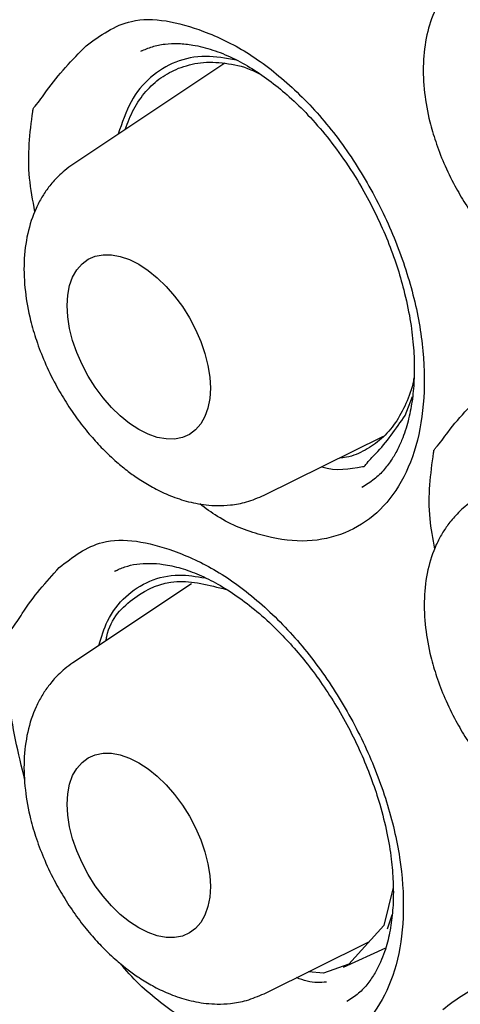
# Model space of a CAD drawing. Header units: millimetres. Extents: x 8 to 1520, y 12 to 1090.
# Tile 28 of 53: x 1233.69 to 1236.36, y 471.1 to 477.06. Entities that reach past the tile are written whole.
import ezdxf

# ---------------------------------------------------------------- set-up
doc = ezdxf.new("R2010")
doc.units = ezdxf.units.MM

msp = doc.modelspace()

# ---------------------------------------------------------------- linework, layer by layer
at = {"color": 7, "linetype": 'Continuous', "lineweight": 30}
for p, q in [((1234.4333, 476.8747), (1234.4275, 476.8724)), ((1234.9335, 476.7985), (1234.0138, 476.1858)), ((1236.0269, 474.6642), (1236.0701, 474.7787)), ((1235.1715, 474.1805), (1235.896, 474.5389)), ((1235.7653, 474.2284), (1235.7711, 474.2321)), ((1234.2726, 473.7224), (1234.2672, 473.7201)), ((1234.7321, 473.6432), (1234.0138, 473.1646)), ((1235.9533, 471.8038), (1235.8973, 471.5721)), ((1235.9464, 471.6349), (1235.9182, 471.5505)), ((1235.8973, 471.5721), (1235.6857, 471.3377)), ((1235.1715, 471.1593), (1235.8094, 471.4748)), ((1235.653, 471.3211), (1235.9089, 471.4383)), ((1235.6857, 471.3377), (1235.5316, 471.2842)), ((1235.5316, 471.2842), (1235.4413, 471.2927))]:
    msp.add_line(p, q, dxfattribs=at)
at = {"color": 7, "linetype": 'Continuous', "lineweight": 30, "flags": 128}
for points in [[(1233.9797, 475.3297), (1233.9834, 475.3929), (1233.9945, 475.4507), (1234.0127, 475.5022), (1234.0378, 475.5464), (1234.0693, 475.5827), (1234.1067, 475.6103), (1234.1493, 475.6289), (1234.1964, 475.638), (1234.2473, 475.6376), (1234.3009, 475.6277), (1234.3566, 475.6084), (1234.4131, 475.58), (1234.4697, 475.543), (1234.5253, 475.4982), (1234.579, 475.4461), (1234.6298, 475.3878), (1234.677, 475.3242), (1234.7196, 475.2565), (1234.757, 475.1857), (1234.7885, 475.1131), (1234.8135, 475.0399), (1234.8318, 474.9673), (1234.8428, 474.8968), (1234.8465, 474.8293), (1234.8428, 474.7661), (1234.8318, 474.7083), (1234.8135, 474.6568), (1234.7885, 474.6126), (1234.757, 474.5763), (1234.7196, 474.5487), (1234.677, 474.5301), (1234.6298, 474.521), (1234.579, 474.5213), (1234.5253, 474.5313), (1234.4697, 474.5506), (1234.4131, 474.579), (1234.3566, 474.6159), (1234.3009, 474.6608), (1234.2473, 474.7128), (1234.1964, 474.7712), (1234.1493, 474.8347), (1234.1067, 474.9025), (1234.0693, 474.9733), (1234.0378, 475.0459), (1234.0127, 475.1191), (1233.9945, 475.1916), (1233.9834, 475.2622), (1233.9797, 475.3297)], [(1233.9797, 472.3085), (1233.9834, 472.3717), (1233.9945, 472.4295), (1234.0127, 472.481), (1234.0378, 472.5252), (1234.0693, 472.5615), (1234.1067, 472.5891), (1234.1493, 472.6077), (1234.1964, 472.6168), (1234.2473, 472.6164), (1234.3009, 472.6065), (1234.3566, 472.5872), (1234.4131, 472.5588), (1234.4697, 472.5218), (1234.5253, 472.477), (1234.579, 472.4249), (1234.6298, 472.3666), (1234.677, 472.303), (1234.7196, 472.2353), (1234.757, 472.1645), (1234.7885, 472.0919), (1234.8135, 472.0187), (1234.8318, 471.9461), (1234.8428, 471.8756), (1234.8465, 471.8081), (1234.8428, 471.7449), (1234.8318, 471.6871), (1234.8135, 471.6356), (1234.7885, 471.5914), (1234.757, 471.5551), (1234.7196, 471.5275), (1234.677, 471.5089), (1234.6298, 471.4998), (1234.579, 471.5001), (1234.5253, 471.5101), (1234.4697, 471.5294), (1234.4131, 471.5578), (1234.3566, 471.5947), (1234.3009, 471.6396), (1234.2473, 471.6916), (1234.1964, 471.75), (1234.1493, 471.8135), (1234.1067, 471.8813), (1234.0693, 471.9521), (1234.0378, 472.0247), (1234.0127, 472.0979), (1233.9945, 472.1704), (1233.9834, 472.241), (1233.9797, 472.3085)]]:
    msp.add_lwpolyline(points, dxfattribs=at)
at = {"color": 7, "linetype": 'Continuous', "lineweight": 30}
for points, knots in [([(1229.3987, 485.669), (1229.3763, 485.6664), (1229.3209, 485.66), (1229.237, 485.648), (1229.1342, 485.6331), (1229.0165, 485.615), (1228.8893, 485.5943), (1228.7524, 485.5693), (1228.6116, 485.5405), (1228.4679, 485.5078), (1228.3215, 485.4711), (1228.1293, 485.4181), (1227.8909, 485.3434), (1227.6067, 485.2397), (1227.359, 485.1351), (1227.1531, 485.0381), (1226.9948, 484.9575), (1226.8513, 484.8794), (1226.723, 484.8051), (1226.6097, 484.736), (1226.5109, 484.673), (1226.4259, 484.6166), (1226.3535, 484.5669), (1226.2818, 484.5163), (1226.2006, 484.4572), (1226.1002, 484.3813), (1225.9827, 484.2884), (1225.8547, 484.1818), (1225.7243, 484.0669), (1225.5914, 483.9433), (1225.4587, 483.8128), (1225.327, 483.6755), (1225.1999, 483.5355), (1225.0726, 483.3871), (1224.9405, 483.224), (1224.8028, 483.0429), (1224.6605, 482.8424), (1224.5343, 482.6511), (1224.4243, 482.4735), (1224.3308, 482.3145), (1224.2378, 482.1475), (1224.149, 481.9787), (1224.0636, 481.8073), (1223.9848, 481.64), (1223.9133, 481.4792), (1223.8522, 481.335), (1223.8008, 481.208), (1223.7583, 481.0988), (1223.7234, 481.006), (1223.6945, 480.9271), (1223.6692, 480.8561), (1223.644, 480.7838), (1223.6159, 480.7014), (1223.5834, 480.6025), (1223.5464, 480.4861), (1223.5056, 480.3516), (1223.4615, 480.1985), (1223.4148, 480.0262), (1223.367, 479.8377), (1223.3205, 479.6394), (1223.277, 479.438), (1223.2195, 479.1489), (1223.155, 478.7715), (1223.0931, 478.31), (1223.0479, 477.8612), (1223.0173, 477.4275), (1222.9993, 477.0047), (1222.9926, 476.5933), (1222.9957, 476.1941), (1223.0072, 475.8144), (1223.0257, 475.4517), (1223.0504, 475.0964), (1223.0827, 474.7311), (1223.1239, 474.3483), (1223.1758, 473.9386), (1223.2402, 473.5009), (1223.3187, 473.0353), (1223.4098, 472.5568), (1223.5121, 472.0739), (1223.6243, 471.5936), (1223.7682, 471.0281), (1223.9507, 470.3782), (1224.1803, 469.6442), (1224.4292, 468.9203), (1224.6976, 468.2033), (1224.9851, 467.4927), (1225.2928, 466.7856), (1225.6189, 466.0851), (1225.9628, 465.3928), (1226.3243, 464.7088), (1226.6761, 464.0819), (1227.0144, 463.5093), (1227.3383, 462.9849), (1227.679, 462.4574), (1228.0386, 461.925), (1228.3718, 461.4534), (1228.6729, 461.0431), (1228.9373, 460.6935), (1229.2066, 460.3481), (1229.4723, 460.0177), (1229.725, 459.7126), (1229.9478, 459.4507), (1230.1415, 459.2281), (1230.3076, 459.041), (1230.4576, 458.8749), (1230.5754, 458.7464), (1230.6697, 458.6447), (1230.7514, 458.5573), (1230.8475, 458.4555), (1230.9605, 458.3372), (1231.0905, 458.2029), (1231.2377, 458.0531), (1231.41, 457.8808), (1231.609, 457.6859), (1231.8363, 457.4684), (1232.0858, 457.2361), (1232.3575, 456.9904), (1232.6517, 456.7329), (1232.9687, 456.4651), (1233.2985, 456.1972), (1233.6401, 455.9309), (1233.9924, 455.6678), (1234.365, 455.4023), (1234.7582, 455.1368), (1235.1724, 454.8717), (1235.4557, 454.7048), (1235.6008, 454.6193)], [0, 0, 0, 0, 0.001745, 0.004306, 0.007708, 0.011689, 0.016377, 0.021317, 0.02641, 0.031653, 0.037044, 0.042578, 0.053086, 0.064036, 0.075433, 0.082406, 0.088918, 0.094878, 0.100288, 0.105148, 0.109388, 0.113099, 0.11628, 0.11896, 0.122639, 0.12718, 0.132584, 0.138807, 0.145102, 0.15121, 0.158162, 0.164843, 0.171259, 0.177946, 0.185193, 0.193001, 0.201372, 0.210309, 0.21622, 0.222358, 0.22872, 0.235139, 0.241102, 0.247385, 0.253007, 0.257977, 0.262297, 0.265972, 0.269003, 0.271582, 0.273822, 0.276026, 0.278687, 0.281887, 0.285626, 0.289904, 0.294721, 0.300078, 0.305975, 0.312091, 0.318121, 0.324066, 0.337761, 0.351001, 0.363313, 0.37513, 0.386446, 0.39729, 0.407673, 0.417604, 0.426561, 0.435341, 0.444457, 0.453941, 0.463798, 0.474671, 0.48598, 0.497632, 0.509208, 0.520627, 0.531912, 0.5494, 0.566624, 0.583714, 0.60043, 0.61722, 0.634004, 0.650707, 0.66735, 0.683966, 0.700586, 0.713638, 0.726789, 0.740295, 0.754163, 0.768338, 0.777761, 0.787299, 0.796963, 0.806468, 0.815199, 0.823138, 0.829282, 0.834854, 0.839853, 0.844279, 0.846572, 0.849191, 0.852345, 0.856036, 0.860267, 0.865037, 0.870345, 0.876926, 0.88417, 0.892066, 0.900609, 0.909799, 0.919638, 0.930129, 0.940327, 0.951086, 0.962417, 0.974333, 0.986853, 1, 1, 1, 1]), ([(1229.6647, 484.2749), (1229.6861, 484.2768), (1229.736, 484.2814), (1229.8268, 484.2885), (1229.9424, 484.2957), (1230.0842, 484.3017), (1230.238, 484.3045), (1230.4005, 484.3037), (1230.5684, 484.299), (1230.7503, 484.2896), (1230.9394, 484.275), (1231.1291, 484.2558), (1231.3507, 484.2281), (1231.6028, 484.1893), (1231.8844, 484.1364), (1232.2013, 484.0667), (1232.55, 483.9767), (1232.8563, 483.8848), (1233.0748, 483.813), (1233.2062, 483.768), (1233.3232, 483.7263), (1233.4278, 483.6878), (1233.5172, 483.654), (1233.5887, 483.6264), (1233.6439, 483.6047), (1233.6973, 483.5835), (1233.7627, 483.5571), (1233.8448, 483.5234), (1233.9984, 483.4588), (1234.2199, 483.3614), (1234.5827, 483.1915), (1235.031, 482.9634), (1235.4616, 482.7216), (1235.796, 482.5211), (1236.0344, 482.3726), (1236.2843, 482.211), (1236.5504, 482.032), (1236.8335, 481.8338), (1237.1271, 481.6196), (1237.4303, 481.3891), (1237.7422, 481.1422), (1238.0677, 480.8737), (1238.4063, 480.5822), (1238.7509, 480.2727), (1239.1003, 479.9453), (1239.4535, 479.6), (1239.8158, 479.2305), (1240.1862, 478.836), (1240.5637, 478.4155), (1240.9472, 477.9686), (1241.3355, 477.4945), (1241.7272, 476.9929), (1242.1179, 476.4673), (1242.4995, 475.9274), (1242.8652, 475.3833), (1243.2337, 474.8071), (1243.6013, 474.2), (1243.9644, 473.5638), (1244.3011, 472.9377), (1244.6122, 472.3235), (1244.8985, 471.723), (1245.161, 471.1375), (1245.4009, 470.5682), (1245.619, 470.0163), (1245.8166, 469.4826), (1245.9911, 468.9787), (1246.1447, 468.5044), (1246.2796, 468.059), (1246.4021, 467.6256), (1246.5151, 467.1954), (1246.6206, 466.7601), (1246.7247, 466.2895), (1246.8247, 465.7836), (1246.9171, 465.2428), (1246.9956, 464.694), (1247.0555, 464.1675), (1247.0984, 463.6646), (1247.1261, 463.1862), (1247.1382, 462.7733), (1247.1401, 462.4261), (1247.1365, 462.1507), (1247.1284, 461.8904), (1247.1164, 461.6426), (1247.1012, 461.4103), (1247.0834, 461.195), (1247.065, 461.0072), (1247.047, 460.8462), (1247.0304, 460.7115), (1247.0157, 460.602), (1247.0028, 460.5112), (1246.992, 460.438), (1246.9812, 460.3682), (1246.9691, 460.293), (1246.9532, 460.1985), (1246.9331, 460.0847), (1246.9081, 459.952), (1246.8776, 459.801), (1246.8409, 459.6325), (1246.7975, 459.4484), (1246.7467, 459.2497), (1246.6876, 459.0374), (1246.6202, 458.8154), (1246.529, 458.5406), (1246.414, 458.231), (1246.2743, 457.9005), (1246.1328, 457.6024), (1245.9919, 457.3348), (1245.8535, 457.0961), (1245.7217, 456.8863), (1245.6342, 456.7598), (1245.5933, 456.7007)], [0, 0, 0, 0, 0.002729, 0.006354, 0.010878, 0.016302, 0.022625, 0.028213, 0.034355, 0.041049, 0.047932, 0.054676, 0.061283, 0.071387, 0.081151, 0.090575, 0.104072, 0.116804, 0.121596, 0.126095, 0.13001, 0.133334, 0.136567, 0.138938, 0.140474, 0.142069, 0.144261, 0.146986, 0.150237, 0.159524, 0.168947, 0.18611, 0.203707, 0.211304, 0.219006, 0.227174, 0.235919, 0.245241, 0.255141, 0.265004, 0.27538, 0.28627, 0.297673, 0.30959, 0.321348, 0.333566, 0.346245, 0.359385, 0.372986, 0.387046, 0.401568, 0.41655, 0.431993, 0.447537, 0.462745, 0.477616, 0.495016, 0.511931, 0.528359, 0.544302, 0.559759, 0.57473, 0.589214, 0.603212, 0.616724, 0.62975, 0.641468, 0.652762, 0.66364, 0.674531, 0.685681, 0.697091, 0.710872, 0.725013, 0.739514, 0.754375, 0.767266, 0.780417, 0.793826, 0.801849, 0.809898, 0.817463, 0.824434, 0.831636, 0.838071, 0.84374, 0.848644, 0.852781, 0.856153, 0.858802, 0.861252, 0.863019, 0.865378, 0.868359, 0.871993, 0.876258, 0.881154, 0.886681, 0.892839, 0.899501, 0.906771, 0.91465, 0.922738, 0.936136, 0.948765, 0.960626, 0.971717, 0.982041, 0.991596, 1, 1, 1, 1]), ([(1229.9329, 484.0719), (1229.8983, 484.0686), (1229.8223, 484.0613), (1229.7019, 484.0467), (1229.564, 484.0275), (1229.4096, 484.0022), (1229.2391, 483.9699), (1229.0532, 483.929), (1228.8527, 483.8781), (1228.6555, 483.8205), (1228.4644, 483.7574), (1228.2875, 483.6924), (1228.1172, 483.6232), (1227.9598, 483.5533), (1227.816, 483.4842), (1227.6853, 483.4169), (1227.5673, 483.3522), (1227.4574, 483.2885), (1227.3563, 483.227), (1227.265, 483.1687), (1227.1881, 483.1176), (1227.1251, 483.0743), (1227.0708, 483.036), (1227.0168, 482.997), (1226.9553, 482.9514), (1226.8833, 482.8963), (1226.7768, 482.812), (1226.6384, 482.6959), (1226.4716, 482.5447), (1226.302, 482.3782), (1226.1222, 482.1866), (1225.9342, 481.9672), (1225.7414, 481.7183), (1225.5534, 481.4492), (1225.3717, 481.1597), (1225.2309, 480.9088), (1225.1261, 480.7058), (1225.0538, 480.5581), (1224.9853, 480.4104), (1224.9235, 480.2698), (1224.871, 480.1441), (1224.8278, 480.0364), (1224.7933, 479.947), (1224.7665, 479.8756), (1224.7476, 479.8239), (1224.7337, 479.7855), (1224.7211, 479.7503), (1224.7058, 479.7066), (1224.6866, 479.6509), (1224.6638, 479.5834), (1224.6055, 479.4052), (1224.5228, 479.1285), (1224.4257, 478.7488), (1224.3428, 478.367), (1224.2704, 477.9636), (1224.2088, 477.5318), (1224.1599, 477.0695), (1224.1258, 476.5747), (1224.1097, 476.0777), (1224.1103, 475.5825), (1224.1258, 475.0929), (1224.1577, 474.5794), (1224.2074, 474.042), (1224.2764, 473.4808), (1224.366, 472.8982), (1224.4766, 472.2986), (1224.608, 471.6867), (1224.7604, 471.0651), (1224.934, 470.4348), (1225.1288, 469.7971), (1225.3451, 469.1529), (1225.5829, 468.5035), (1225.8423, 467.8502), (1226.1233, 467.1943), (1226.4258, 466.5372), (1226.7495, 465.8803), (1227.0944, 465.2252), (1227.4602, 464.5735), (1227.8464, 463.9266), (1228.2527, 463.2864), (1228.6786, 462.6544), (1229.1235, 462.0326), (1229.5626, 461.4542), (1229.9882, 460.9239), (1230.3923, 460.4451), (1230.7937, 459.9925), (1231.1911, 459.5656), (1231.5835, 459.1641), (1231.9697, 458.7871), (1232.3634, 458.4207), (1232.7633, 458.0666), (1233.1678, 457.7267), (1233.5607, 457.4136), (1233.941, 457.126), (1234.3081, 456.8626), (1234.6615, 456.6222), (1234.9919, 456.4091), (1235.2998, 456.2205), (1235.5926, 456.0497), (1235.8897, 455.8851), (1236.201, 455.7222), (1236.5295, 455.5609), (1236.8458, 455.4165), (1237.1472, 455.2884), (1237.4313, 455.176), (1237.7245, 455.0688), (1238.0254, 454.9683), (1238.3016, 454.8852), (1238.5409, 454.8201), (1238.7327, 454.7723), (1238.8971, 454.7347), (1239.0343, 454.7057), (1239.1398, 454.6849), (1239.2213, 454.6697), (1239.2892, 454.6575), (1239.361, 454.6452), (1239.4432, 454.6319), (1239.5394, 454.6174), (1239.6508, 454.602), (1239.7774, 454.5863), (1239.9215, 454.5708), (1240.0833, 454.5566), (1240.2629, 454.5448), (1240.4556, 454.5369), (1240.656, 454.534), (1240.8589, 454.5369), (1241.0976, 454.5472), (1241.371, 454.5693), (1241.6777, 454.6088), (1241.9822, 454.6632), (1242.2837, 454.7331), (1242.5302, 454.8039), (1242.7165, 454.8656), (1242.8373, 454.9089), (1242.9355, 454.9463), (1243.0081, 454.9755), (1243.0609, 454.9973), (1243.104, 455.0156), (1243.1509, 455.0359), (1243.2178, 455.0657), (1243.3078, 455.1075), (1243.4238, 455.1643), (1243.5573, 455.234), (1243.706, 455.3172), (1243.8667, 455.4142), (1244.0364, 455.525), (1244.2236, 455.6575), (1244.4276, 455.8155), (1244.6473, 456.0036), (1244.8717, 456.2167), (1245.0985, 456.4573), (1245.3269, 456.7261), (1245.4718, 456.9245), (1245.546, 457.0262)], [0, 0, 0, 0, 0.002648, 0.005817, 0.009507, 0.013721, 0.018456, 0.023715, 0.029495, 0.035799, 0.041118, 0.046695, 0.052021, 0.05699, 0.061601, 0.065854, 0.06975, 0.073287, 0.076885, 0.080017, 0.082685, 0.084887, 0.086632, 0.088429, 0.090625, 0.09322, 0.096216, 0.102272, 0.108651, 0.115326, 0.122298, 0.130606, 0.139206, 0.14805, 0.157136, 0.166464, 0.170646, 0.174875, 0.179142, 0.183091, 0.186527, 0.189402, 0.191781, 0.193666, 0.195055, 0.195849, 0.19668, 0.197815, 0.199256, 0.201003, 0.203033, 0.212925, 0.221809, 0.230742, 0.240055, 0.24976, 0.259931, 0.270567, 0.28167, 0.291278, 0.301209, 0.311463, 0.322041, 0.332941, 0.344165, 0.355589, 0.367114, 0.37874, 0.390468, 0.402297, 0.414227, 0.426259, 0.438393, 0.450628, 0.462965, 0.475404, 0.487945, 0.500588, 0.513334, 0.526182, 0.539132, 0.552185, 0.565341, 0.576548, 0.587469, 0.598101, 0.608445, 0.618501, 0.628268, 0.637746, 0.648019, 0.657931, 0.66748, 0.676668, 0.685494, 0.693958, 0.70206, 0.709169, 0.715987, 0.722984, 0.730399, 0.738234, 0.746489, 0.753075, 0.759906, 0.766981, 0.774302, 0.781801, 0.787185, 0.791911, 0.79598, 0.799391, 0.802143, 0.803866, 0.805493, 0.807236, 0.809262, 0.811681, 0.814494, 0.8177, 0.821301, 0.825496, 0.830123, 0.835182, 0.840502, 0.845864, 0.851268, 0.859602, 0.868034, 0.876564, 0.885191, 0.893885, 0.898179, 0.901819, 0.904807, 0.907141, 0.908516, 0.909709, 0.911173, 0.912923, 0.916028, 0.919757, 0.924109, 0.929083, 0.934548, 0.940375, 0.946564, 0.954241, 0.96241, 0.971071, 0.980224, 0.989867, 1, 1, 1, 1]), ([(1236.4315, 477.3905), (1236.4149, 477.3786), (1236.3829, 477.3558), (1236.332, 477.3084), (1236.2845, 477.2533), (1236.2435, 477.1927), (1236.1959, 477.1018), (1236.1526, 476.9707), (1236.1316, 476.8007), (1236.1392, 476.6227), (1236.1687, 476.4627), (1236.2104, 476.3202), (1236.2604, 476.1895), (1236.3214, 476.0635), (1236.3904, 475.9453), (1236.4619, 475.8408), (1236.5369, 475.7468), (1236.6149, 475.6617), (1236.6905, 475.5905), (1236.7641, 475.5305), (1236.8363, 475.4791), (1236.9172, 475.4301), (1237.0124, 475.3839), (1237.101, 475.3531), (1237.178, 475.335), (1237.2406, 475.3255), (1237.3097, 475.3211), (1237.3921, 475.3251), (1237.4888, 475.3423), (1237.5541, 475.3702), (1237.5892, 475.3851)], [0, 0, 0, 0, 0.0199226, 0.0381662, 0.0700163, 0.0986519, 0.1272263, 0.1845991, 0.2437841, 0.3024322, 0.3586133, 0.3969811, 0.4389166, 0.4844907, 0.5211247, 0.5598582, 0.5967604, 0.6292226, 0.6655811, 0.6940138, 0.7202641, 0.7511523, 0.7868513, 0.8269057, 0.8485191, 0.8712085, 0.8956159, 0.9249158, 0.9596922, 1, 1, 1, 1]), ([(1234.0938, 476.9048), (1234.1802, 476.967), (1234.3755, 477.1076), (1234.7415, 477.0306), (1235.0685, 476.8752), (1235.3281, 476.6754), (1235.5694, 476.4214), (1235.7789, 476.1185), (1235.9491, 475.7861), (1236.0708, 475.4388), (1236.1396, 475.0926), (1236.1482, 474.7654), (1236.1004, 474.4704), (1235.9949, 474.2269), (1235.8395, 474.0424), (1235.6391, 473.9313), (1235.4075, 473.889), (1235.1533, 473.9309), (1234.9397, 474.0116), (1234.8176, 474.1016), (1234.7818, 474.1279)], [0, 0, 0, 0, 0.074203, 0.167701, 0.221587, 0.275757, 0.329732, 0.383529, 0.437573, 0.491517, 0.545202, 0.599359, 0.653454, 0.707807, 0.761359, 0.81571, 0.869979, 0.923546, 0.977576, 1, 1, 1, 1]), ([(1234.4263, 476.8718), (1234.4483, 476.8815), (1234.4899, 476.8999), (1234.5659, 476.9163), (1234.6536, 476.9198), (1234.7502, 476.9097), (1234.8593, 476.8825), (1234.9801, 476.8337), (1235.0994, 476.7678), (1235.2143, 476.6885), (1235.3275, 476.595), (1235.4412, 476.4841), (1235.5567, 476.3518), (1235.6712, 476.1969), (1235.771, 476.0358), (1235.8548, 475.8751), (1235.9216, 475.7236), (1235.9765, 475.5726), (1236.0227, 475.4141), (1236.0571, 475.253), (1236.0771, 475.0947), (1236.0833, 474.9537), (1236.0782, 474.824), (1236.0619, 474.7007), (1236.0378, 474.6023), (1236.0104, 474.5237), (1235.9827, 474.461), (1235.9461, 474.396), (1235.8985, 474.3325), (1235.8388, 474.2727), (1235.7899, 474.2433), (1235.7642, 474.2278)], [0, 0, 0, 0, 0.03755, 0.07113, 0.101064, 0.130802, 0.170848, 0.209904, 0.24714, 0.282547, 0.316678, 0.352892, 0.391772, 0.432851, 0.47656, 0.51107, 0.546396, 0.58054, 0.613002, 0.653149, 0.689948, 0.723539, 0.755919, 0.789999, 0.825831, 0.845293, 0.868521, 0.895617, 0.926558, 0.961376, 1, 1, 1, 1]), ([(1233.7843, 475.8981), (1233.7712, 475.967), (1233.7302, 476.1838), (1233.7547, 476.3814), (1233.7721, 476.5144), (1233.7729, 476.52), (1233.7731, 476.5214), (1233.7732, 476.5218), (1233.7759, 476.5286), (1233.8067, 476.5606), (1233.8997, 476.7051), (1234.0099, 476.8185), (1234.0938, 476.9048)], [0, 0, 0, 0, 0.14858, 0.467148, 0.477635, 0.480372, 0.481115, 0.48133, 0.481442, 0.501555, 0.620537, 1, 1, 1, 1]), ([(1235.0036, 476.8179), (1234.9407, 476.8291), (1234.8103, 476.8522), (1234.6327, 476.8145), (1234.479, 476.721), (1234.3571, 476.5742), (1234.3114, 476.4375), (1234.2884, 476.3688)], [0, 0, 0, 0, 0.190091, 0.393854, 0.595417, 0.796432, 1, 1, 1, 1]), ([(1234.6535, 476.7681), (1234.6973, 476.782), (1234.7854, 476.8101), (1234.935, 476.8023), (1235.055, 476.7787), (1235.1243, 476.7447), (1235.1407, 476.7367)], [0, 0, 0, 0, 0.300551, 0.604539, 0.906821, 1, 1, 1, 1]), ([(1234.3308, 476.397), (1234.3469, 476.4393), (1234.3799, 476.5261), (1234.4542, 476.6306), (1234.5444, 476.7162), (1234.6171, 476.7508), (1234.6535, 476.7681)], [0, 0, 0, 0, 0.24082, 0.49388, 0.74694, 1, 1, 1, 1]), ([(1234.0138, 476.1858), (1233.9971, 476.1739), (1233.9652, 476.1511), (1233.9143, 476.1037), (1233.8668, 476.0487), (1233.8258, 475.988), (1233.7781, 475.8972), (1233.7349, 475.766), (1233.7139, 475.596), (1233.7215, 475.418), (1233.751, 475.258), (1233.7927, 475.1155), (1233.8427, 474.9849), (1233.9037, 474.8588), (1233.9727, 474.7406), (1234.0442, 474.6361), (1234.1192, 474.5421), (1234.1972, 474.457), (1234.2728, 474.3858), (1234.3464, 474.3258), (1234.4186, 474.2744), (1234.4995, 474.2254), (1234.5946, 474.1793), (1234.6833, 474.1484), (1234.7603, 474.1303), (1234.8229, 474.1208), (1234.892, 474.1165), (1234.9744, 474.1204), (1235.0711, 474.1376), (1235.1364, 474.1655), (1235.1715, 474.1804)], [0, 0, 0, 0, 0.0199226, 0.0381662, 0.0700163, 0.0986519, 0.1272263, 0.1845991, 0.2437841, 0.3024322, 0.3586133, 0.3969811, 0.4389166, 0.4844907, 0.5211247, 0.5598582, 0.5967604, 0.6292226, 0.6655811, 0.6940138, 0.7202641, 0.7511523, 0.7868513, 0.8269057, 0.8485191, 0.8712085, 0.8956159, 0.9249158, 0.9596922, 1, 1, 1, 1]), ([(1236.0791, 474.8925), (1236.0782, 474.8865), (1236.0694, 474.8286), (1236.0328, 474.7342), (1235.9692, 474.6147), (1235.8854, 474.5193), (1235.7855, 474.4506), (1235.6978, 474.4123), (1235.6411, 474.4068), (1235.6261, 474.4054)], [0, 0, 0, 0, 0.021081, 0.203797, 0.386514, 0.569231, 0.751947, 0.934664, 1, 1, 1, 1]), ([(1236.2066, 473.8557), (1236.1949, 473.9171), (1236.1553, 474.1251), (1236.1814, 474.3144), (1236.1997, 474.4463), (1236.2005, 474.4518), (1236.2008, 474.4532), (1236.2009, 474.4536), (1236.2037, 474.4603), (1236.2355, 474.4919), (1236.3316, 474.6348), (1236.4453, 474.7467), (1236.5319, 474.8319)], [0, 0, 0, 0, 0.13537, 0.458881, 0.46953, 0.47231, 0.473064, 0.473283, 0.473397, 0.493822, 0.61465, 1, 1, 1, 1]), ([(1235.5207, 474.3532), (1235.5209, 474.3531), (1235.6091, 474.3225), (1235.6915, 474.343), (1235.7733, 474.3544), (1235.7767, 474.3549), (1235.7776, 474.3551), (1235.7778, 474.3552), (1235.7821, 474.3577), (1235.8031, 474.3875), (1235.8957, 474.4758), (1235.9702, 474.5827), (1236.0269, 474.6642)], [0, 0, 0, 0, 0.000877, 0.373714, 0.385931, 0.389123, 0.38999, 0.390243, 0.390375, 0.413999, 0.55378, 1, 1, 1, 1]), ([(1236.4376, 474.1478), (1236.4209, 474.1359), (1236.3889, 474.1131), (1236.338, 474.0657), (1236.2905, 474.0106), (1236.2495, 473.95), (1236.2019, 473.8591), (1236.1586, 473.728), (1236.1377, 473.558), (1236.1452, 473.38), (1236.1747, 473.22), (1236.2164, 473.0775), (1236.2664, 472.9469), (1236.3274, 472.8208), (1236.3964, 472.7026), (1236.4679, 472.5981), (1236.5429, 472.5041), (1236.621, 472.419), (1236.6965, 472.3478), (1236.7701, 472.2878), (1236.8423, 472.2364), (1236.9232, 472.1874), (1237.0184, 472.1413), (1237.107, 472.1104), (1237.184, 472.0923), (1237.2466, 472.0828), (1237.3157, 472.0785), (1237.3981, 472.0824), (1237.4948, 472.0996), (1237.5602, 472.1275), (1237.5952, 472.1424)], [0, 0, 0, 0, 0.0199226, 0.0381662, 0.0700163, 0.0986519, 0.1272263, 0.1845991, 0.2437841, 0.3024322, 0.3586133, 0.3969811, 0.4389166, 0.4844907, 0.5211247, 0.5598582, 0.5967604, 0.6292226, 0.6655811, 0.6940138, 0.7202641, 0.7511523, 0.7868513, 0.8269057, 0.8485191, 0.8712085, 0.8956159, 0.9249158, 0.9596922, 1, 1, 1, 1]), ([(1233.9309, 473.7419), (1234.0129, 473.8056), (1234.1982, 473.9496), (1234.559, 473.8805), (1234.8849, 473.7325), (1235.1465, 473.5389), (1235.3925, 473.2911), (1235.6093, 472.9939), (1235.7889, 472.6665), (1235.9217, 472.3232), (1236.0027, 471.9799), (1236.024, 471.6544), (1235.9891, 471.3597), (1235.8956, 471.1151), (1235.751, 470.9282), (1235.5596, 470.8133), (1235.3349, 470.7671), (1235.0846, 470.8008), (1234.8216, 470.9057), (1234.561, 471.0879), (1234.3839, 471.2379), (1234.307, 471.3368), (1234.3044, 471.3401)], [0, 0, 0, 0, 0.068225, 0.154192, 0.203737, 0.253544, 0.303171, 0.352635, 0.402326, 0.451923, 0.501286, 0.551078, 0.600818, 0.650791, 0.700029, 0.750001, 0.799899, 0.849151, 0.898829, 0.948448, 0.998309, 1, 1, 1, 1]), ([(1234.2662, 473.7196), (1234.2862, 473.729), (1234.3242, 473.7471), (1234.3955, 473.7645), (1234.4788, 473.7696), (1234.5682, 473.7623), (1234.667, 473.7407), (1234.7777, 473.7008), (1234.8925, 473.6437), (1235.01, 473.5695), (1235.1302, 473.4773), (1235.2418, 473.3752), (1235.3443, 473.2667), (1235.4365, 473.1561), (1235.5267, 473.0334), (1235.6133, 472.8989), (1235.6943, 472.754), (1235.7659, 472.6038), (1235.8257, 472.4542), (1235.8774, 472.2969), (1235.9174, 472.1368), (1235.9434, 471.9792), (1235.9551, 471.8384), (1235.9551, 471.7087), (1235.944, 471.5856), (1235.9244, 471.4876), (1235.9009, 471.4093), (1235.8766, 471.3466), (1235.8435, 471.2815), (1235.7999, 471.2175), (1235.7441, 471.1572), (1235.6975, 471.1273), (1235.673, 471.1116)], [0, 0, 0, 0, 0.036805, 0.069988, 0.099692, 0.128239, 0.164925, 0.200869, 0.236835, 0.272937, 0.309363, 0.347626, 0.377856, 0.409088, 0.441353, 0.474938, 0.509723, 0.545095, 0.579245, 0.611715, 0.651874, 0.688686, 0.72229, 0.754687, 0.788787, 0.824637, 0.844125, 0.867451, 0.894716, 0.925893, 0.961013, 1, 1, 1, 1]), ([(1233.7236, 472.453), (1233.6838, 472.6168), (1233.6081, 472.928), (1233.6202, 473.2138), (1233.6319, 473.3465), (1233.6325, 473.3521), (1233.6327, 473.3535), (1233.6328, 473.3539), (1233.6351, 473.3607), (1233.664, 473.3932), (1233.7491, 473.539), (1233.8523, 473.6542), (1233.9309, 473.7419)], [0, 0, 0, 0, 0.293521, 0.557858, 0.56656, 0.568831, 0.569447, 0.569626, 0.569719, 0.586408, 0.685135, 1, 1, 1, 1]), ([(1234.1715, 473.2696), (1234.1869, 473.3211), (1234.2227, 473.4398), (1234.3291, 473.5734), (1234.476, 473.6685), (1234.6414, 473.7075), (1234.7617, 473.6881), (1234.8156, 473.6794)], [0, 0, 0, 0, 0.165894, 0.383166, 0.60103, 0.82127, 1, 1, 1, 1]), ([(1234.2149, 473.2986), (1234.2164, 473.3072), (1234.238, 473.4306), (1234.3823, 473.5736), (1234.6293, 473.6903), (1234.839, 473.6361), (1234.9428, 473.6093)], [0, 0, 0, 0, 0.024785, 0.352159, 0.679533, 1, 1, 1, 1]), ([(1234.0138, 473.1646), (1233.9971, 473.1527), (1233.9652, 473.1299), (1233.9143, 473.0825), (1233.8668, 473.0275), (1233.8258, 472.9668), (1233.7781, 472.876), (1233.7349, 472.7448), (1233.7139, 472.5748), (1233.7215, 472.3968), (1233.751, 472.2368), (1233.7927, 472.0943), (1233.8427, 471.9637), (1233.9037, 471.8376), (1233.9727, 471.7194), (1234.0442, 471.6149), (1234.1192, 471.5209), (1234.1972, 471.4358), (1234.2728, 471.3646), (1234.3464, 471.3046), (1234.4186, 471.2532), (1234.4995, 471.2042), (1234.5946, 471.1581), (1234.6833, 471.1272), (1234.7603, 471.1091), (1234.8229, 471.0996), (1234.892, 471.0953), (1234.9744, 471.0992), (1235.0711, 471.1164), (1235.1364, 471.1443), (1235.1715, 471.1592)], [0, 0, 0, 0, 0.019923, 0.038166, 0.070016, 0.098652, 0.127226, 0.184599, 0.243784, 0.302432, 0.358613, 0.396981, 0.438917, 0.484491, 0.521125, 0.559858, 0.59676, 0.629223, 0.665581, 0.694014, 0.720264, 0.751152, 0.786851, 0.826906, 0.848519, 0.871209, 0.895616, 0.924916, 0.959692, 1, 1, 1, 1]), ([(1235.5501, 471.229), (1235.5121, 471.2271), (1235.4541, 471.2241), (1235.3903, 471.2483), (1235.3684, 471.2566)], [0, 0, 0, 0, 0.655122, 1, 1, 1, 1]), ([(1236.2539, 471.0644), (1236.3374, 471.1277), (1236.526, 471.2707), (1236.8951, 471.2026), (1237.2289, 471.0565), (1237.4973, 470.865), (1237.7501, 470.6198), (1237.9732, 470.3255), (1238.1585, 470.0013), (1238.296, 469.6613), (1238.3806, 469.3212), (1238.4042, 468.9986), (1238.37, 468.7065), (1238.2758, 468.464), (1238.129, 468.2786), (1237.9339, 468.1645), (1237.7045, 468.1184), (1237.4485, 468.1514), (1237.1792, 468.2551), (1236.9117, 468.4348), (1236.7252, 468.5888), (1236.6417, 468.6928), (1236.6345, 468.7018)], [0, 0, 0, 0, 0.068022, 0.153732, 0.203129, 0.252787, 0.302266, 0.351581, 0.401125, 0.450574, 0.49979, 0.549432, 0.599024, 0.648847, 0.697939, 0.747762, 0.79751, 0.846615, 0.896144, 0.945615, 0.995327, 1, 1, 1, 1])]:
    msp.add_open_spline(points, degree=3, knots=knots, dxfattribs=at)

doc.saveas('drawing.dxf')
